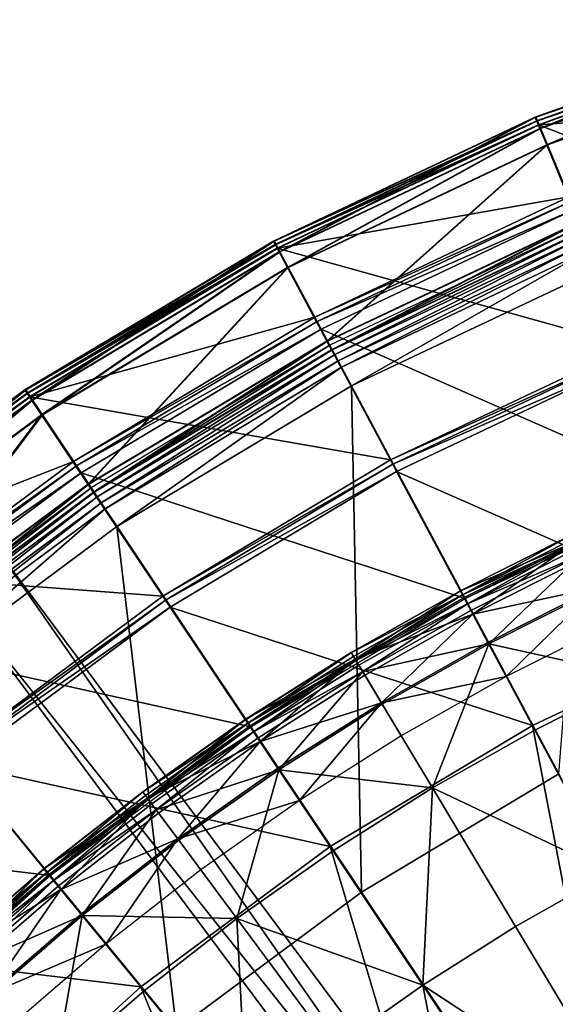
# Model space of a CAD drawing. Extents: x -3.87 to 3.87, y -3.87 to 3.87.
# Tile 76 of 115: x -2.16 to -1.46, y 2.41 to 3.71. Entities that reach past the tile are written whole.
import ezdxf

# ---------------------------------------------------------------- set-up
doc = ezdxf.new("R2010")
doc.units = 0
doc.layers.get('0').update_dxf_attribs({"linetype": 'CONTINUOUS'})

msp = doc.modelspace()

# ---------------------------------------------------------------- linework, layer by layer
for p in [(-1.48319, 3.5785, 9.182608), (-1.48319, 3.5785, 4.659176), (-1.483187, 3.5785, 9.182608), (-1.483187, 3.5785, 4.659176), (-1.482262, 3.578499, 4.531927), (-1.482262, 3.578499, 0.008497), (-1.482261, 3.578499, 4.531928), (-1.482261, 3.578499, 0.008498), (-1.481132, 3.573531, 9.189611), (-1.480204, 3.57353, 4.538932), (-1.479053, 3.568512, 9.191612), (-1.478125, 3.568511, 4.540933), (-1.476989, 3.563529, 4.646981), (-1.476061, 3.563529, -0.003697), (-1.468105, 3.542083, 4.641755), (-1.467178, 3.542082, -0.008925), (-1.826786, 3.415942, 9.182608), (-1.826786, 3.415942, 4.659176), (-1.826783, 3.415942, 9.182608), (-1.826783, 3.415942, 4.659176), (-1.825858, 3.415941, 4.531927), (-1.825858, 3.415941, 0.008497), (-1.825856, 3.415941, 4.531928), (-1.825856, 3.415941, 0.008498), (-1.82425, 3.411198, 9.189611), (-1.823322, 3.411197, 4.538932), (-1.82169, 3.406408, 9.191612), (-1.820762, 3.406407, 4.540933), (-1.819147, 3.401652, 4.646981), (-1.818219, 3.40165, -0.003697), (-1.808204, 3.381179, 4.641755), (-1.807276, 3.381177, -0.008925), (-1.772539, 3.31619, 4.540933), (-1.769367, 3.310254, 4.538932), (-1.764017, 3.300245, 4.219625), (-1.764017, 3.300245, 4.531927), (-1.764016, 3.300245, 4.219625), (-1.764016, 3.300245, 4.531927), (-1.756535, 3.284512, 4.641755), (-1.755607, 3.28451, -0.008925), (-1.752832, 3.279322, 4.537785), (-1.750507, 3.273235, 4.652464), (-1.750506, 3.273235, 4.652464), (-1.750505, 3.273233, 8.880758), (-1.749601, 3.273277, 4.562068), (-1.749579, 3.273234, 0.001785), (-1.749579, 3.273234, 0.008925), (-1.746138, 3.266799, 4.579808), (-1.741866, 3.258807, 4.590927), (-1.737367, 3.250388, 4.597562), (-2.152839, 3.220565, 9.182608), (-2.152839, 3.220565, 4.659176), (-2.152836, 3.220565, 4.659176), (-2.152836, 3.220564, 9.182608), (-2.151912, 3.220564, 4.531927), (-2.151912, 3.220564, 0.008497), (-2.15191, 3.220564, 4.531928), (-2.15191, 3.220564, 0.008498), (-1.724186, 3.225729, 4.599773), (-1.724184, 3.225729, 4.599773), (-2.149851, 3.216093, 9.189611), (-2.148923, 3.216091, 4.538932), (-2.146833, 3.211576, 9.191612), (-2.145906, 3.211575, 4.540933), (-2.143837, 3.207092, 4.646981), (-2.142909, 3.20709, -0.003697), (-2.13094, 3.18779, 4.641755), (-2.130012, 3.187789, -0.008925), (-1.673135, 3.128482, 9.191612), (-2.089072, 3.126518, 4.540933), (-2.085333, 3.120923, 4.538932), (-1.670142, 3.122883, 9.18961), (-2.079028, 3.111486, 4.219625), (-2.079028, 3.111486, 4.531927), (-2.079027, 3.111486, 4.219625), (-2.079027, 3.111486, 4.531927), (-1.665095, 3.113441, 9.182608), (-1.665094, 3.11344, 9.182608), (-1.665094, 3.113439, 8.880756), (-1.665093, 3.113439, 8.880756), (-2.070044, 3.096652, 4.641755), (-2.069116, 3.096651, -0.008925), (-2.065845, 3.091759, 4.537785), (-2.062939, 3.08602, 4.652464), (-2.062938, 3.08602, 4.652464), (-2.062937, 3.086019, 8.880758), (-2.062038, 3.08606, 4.562068), (-2.062012, 3.086019, 0.001785), (-2.062012, 3.086019, 0.008925), (-2.057956, 3.079952, 4.579808), (-2.052922, 3.072417, 4.590927), (-2.047618, 3.06448, 4.597562), (-2.032084, 3.041231, 4.599773), (-2.032082, 3.041231, 4.599772), (-1.971751, 2.949547, 9.191612), (-1.581399, 2.956855, 9.064547), (-1.581292, 2.956656, 9.121477), (-1.578597, 2.951613, 9.179029), (-1.576527, 2.947741, 9.040556), (-1.968223, 2.944268, 9.18961), (-1.962275, 2.935366, 9.182608), (-1.962274, 2.935365, 9.182608), (-1.962274, 2.935365, 8.880756), (-1.962273, 2.935365, 8.880756), (-1.575702, 2.946198, 9.204887), (-1.57505, 2.946712, 4.219625), (-1.572173, 2.939596, 9.212923), (-1.567574, 2.93099, 9.217014), (-1.565004, 2.926183, 9.033573), (-1.545159, 2.889055, 9.027666), (-1.544025, 2.886934, 9.229347), (-1.724586, 2.87575, 9.064547), (-1.724469, 2.875556, 9.121477), (-1.721529, 2.870651, 9.179029), (-1.719272, 2.866885, 9.040556), (-1.718373, 2.865385, 9.204887), (-1.714524, 2.858963, 9.212923), (-1.709508, 2.850594, 9.217014), (-1.706706, 2.845918, 9.033573), (-1.521152, 2.844142, 9.022295), (-1.685062, 2.809809, 9.027666), (-1.683826, 2.807746, 9.229347), (-1.863622, 2.787721, 9.064547), (-1.863496, 2.787532, 9.121477), (-1.860319, 2.782778, 9.179029), (-1.486823, 2.779917, 8.880756), (-1.486823, 2.779917, 8.374943), (-1.486822, 2.779917, 8.815489), (-1.486822, 2.779917, 8.374943), (-1.85788, 2.779127, 9.040556), (-1.856908, 2.777673, 9.204887), (-1.856315, 2.778173, 4.219625), (-1.852749, 2.771448, 9.212923), (-1.48365, 2.773981, 9.262104), (-1.847328, 2.763335, 9.217014), (-1.844299, 2.758802, 9.033573), (-1.658881, 2.766128, 9.022295), (-1.82091, 2.723798, 9.027666), (-1.819574, 2.721798, 9.229347), (-1.998157, 2.692955, 9.064547), (-1.998022, 2.692773, 9.121477), (-1.617981, 2.697891, 9.262104), (-1.994616, 2.68818, 9.179029), (-1.992, 2.684654, 9.040556), (-1.990958, 2.683249, 9.204887), (-1.986499, 2.677236, 9.212923), (-1.792617, 2.681454, 9.022295), (-1.980686, 2.669398, 9.217014), (-1.977439, 2.66502, 9.033573), (-1.952361, 2.631206, 9.027666), (-1.950928, 2.629274, 9.229347), (-1.752167, 2.620918, 8.880756), (-1.752167, 2.620918, 8.374943), (-1.752166, 2.620918, 8.815489), (-1.752166, 2.620918, 8.374943), (-1.748418, 2.615306, 9.262104), (-2.127884, 2.591706, 9.064547), (-2.127741, 2.591531, 9.121477), (-2.124113, 2.587111, 9.179029), (-1.922024, 2.590302, 9.022295), (-2.121328, 2.583716, 9.040556), (-2.120218, 2.582365, 9.204887), (-2.11966, 2.582814, 4.219625), (-2.115469, 2.576577, 9.212923), (-2.109278, 2.569035, 9.217014), (-2.10582, 2.564821, 9.033573), (-1.71123, 2.561041, 4.599773), (-2.079113, 2.532278, 9.027666), (-2.077588, 2.530418, 9.229347), (-1.874633, 2.526402, 9.262104), (-1.50892, 2.515934, 9.281931), (-2.046806, 2.492911, 9.022295), (-2.000606, 2.436617, 8.880756), (-2.000606, 2.436617, 8.374943), (-2.000605, 2.436617, 8.815489), (-2.000605, 2.436617, 8.374943), (-1.996337, 2.431415, 9.262104), (-1.63056, 2.438919, 9.281931)]:
    msp.add_point(p)
for points in [[(-1.123724, 3.701366, 9.189611), (-1.125285, 3.706513, 9.182608), (-1.48319, 3.5785, 9.182608)], [(-1.125285, 3.706513, 4.659176), (-1.476989, 3.563529, 4.646981), (-1.48319, 3.5785, 4.659176)], [(-1.123724, 3.701366, 9.189611), (-1.48319, 3.5785, 9.182608), (-1.481132, 3.573531, 9.189611)], [(-1.125282, 3.706513, 9.182608), (-1.125282, 3.706513, 4.659176), (-1.483187, 3.5785, 4.659176)], [(-1.125282, 3.706513, 9.182608), (-1.483187, 3.5785, 4.659176), (-1.483187, 3.5785, 9.182608)], [(-1.122796, 3.701365, 4.538932), (-1.124357, 3.706512, 4.531927), (-1.482262, 3.578499, 4.531927)], [(-1.124357, 3.706512, 0.008497), (-1.476061, 3.563529, -0.003697), (-1.482262, 3.578499, 0.008497)], [(-1.122796, 3.701365, 4.538932), (-1.482262, 3.578499, 4.531927), (-1.480204, 3.57353, 4.538932)], [(-1.124356, 3.706512, 4.531928), (-1.124356, 3.706512, 0.008498), (-1.482261, 3.578499, 0.008498)], [(-1.124356, 3.706512, 4.531928), (-1.482261, 3.578499, 0.008498), (-1.482261, 3.578499, 4.531928)], [(-1.122147, 3.696168, 9.191612), (-1.123724, 3.701366, 9.189611), (-1.481132, 3.573531, 9.189611)], [(-1.121219, 3.696167, 4.540933), (-1.122796, 3.701365, 4.538932), (-1.480204, 3.57353, 4.538932)], [(-1.125285, 3.706513, 4.659176), (-1.120582, 3.691007, 4.646981), (-1.476989, 3.563529, 4.646981)], [(-1.124357, 3.706512, 0.008497), (-1.119654, 3.691006, -0.003697), (-1.476061, 3.563529, -0.003697)], [(-1.122147, 3.696168, 9.191612), (-1.481132, 3.573531, 9.189611), (-1.479053, 3.568512, 9.191612)], [(-1.121219, 3.696167, 4.540933), (-1.480204, 3.57353, 4.538932), (-1.478125, 3.568511, 4.540933)], [(-1.030668, 3.3946, 9.191612), (-1.122147, 3.696168, 9.191612), (-1.479053, 3.568512, 9.191612)], [(-1.091524, 3.598275, 4.540933), (-1.121219, 3.696167, 4.540933), (-1.478125, 3.568511, 4.540933)], [(-1.120582, 3.691007, 4.646981), (-1.468105, 3.542083, 4.641755), (-1.476989, 3.563529, 4.646981)], [(-1.119654, 3.691006, -0.003697), (-1.467178, 3.542082, -0.008925), (-1.476061, 3.563529, -0.003697)], [(-1.120582, 3.691007, 4.646981), (-1.113843, 3.668793, 4.641755), (-1.468105, 3.542083, 4.641755)], [(-1.119654, 3.691006, -0.003697), (-1.112915, 3.668792, -0.008925), (-1.467178, 3.542082, -0.008925)], [(-1.113843, 3.668793, 4.641755), (-1.426159, 3.440815, 4.641755), (-1.468105, 3.542083, 4.641755)], [(-1.112915, 3.668792, -0.008925), (-1.425231, 3.440814, -0.008925), (-1.467178, 3.542082, -0.008925)], [(-1.091524, 3.598275, 4.540933), (-1.478125, 3.568511, 4.540933), (-1.438978, 3.474001, 4.540933)], [(-1.481132, 3.573531, 9.189611), (-1.48319, 3.5785, 9.182608), (-1.826786, 3.415942, 9.182608)], [(-1.48319, 3.5785, 4.659176), (-1.819147, 3.401652, 4.646981), (-1.826786, 3.415942, 4.659176)], [(-1.481132, 3.573531, 9.189611), (-1.826786, 3.415942, 9.182608), (-1.82425, 3.411198, 9.189611)], [(-1.483187, 3.5785, 9.182608), (-1.483187, 3.5785, 4.659176), (-1.826783, 3.415942, 4.659176)], [(-1.483187, 3.5785, 9.182608), (-1.826783, 3.415942, 4.659176), (-1.826783, 3.415942, 9.182608)], [(-1.480204, 3.57353, 4.538932), (-1.482262, 3.578499, 4.531927), (-1.825858, 3.415941, 4.531927)], [(-1.482262, 3.578499, 0.008497), (-1.818219, 3.40165, -0.003697), (-1.825858, 3.415941, 0.008497)], [(-1.480204, 3.57353, 4.538932), (-1.825858, 3.415941, 4.531927), (-1.823322, 3.411197, 4.538932)], [(-1.482261, 3.578499, 4.531928), (-1.482261, 3.578499, 0.008498), (-1.825856, 3.415941, 0.008498)], [(-1.482261, 3.578499, 4.531928), (-1.825856, 3.415941, 0.008498), (-1.825856, 3.415941, 4.531928)], [(-1.479053, 3.568512, 9.191612), (-1.481132, 3.573531, 9.189611), (-1.82425, 3.411198, 9.189611)], [(-1.479053, 3.568512, 9.191612), (-1.82425, 3.411198, 9.189611), (-1.82169, 3.406408, 9.191612)], [(-1.478125, 3.568511, 4.540933), (-1.480204, 3.57353, 4.538932), (-1.823322, 3.411197, 4.538932)], [(-1.478125, 3.568511, 4.540933), (-1.823322, 3.411197, 4.538932), (-1.820762, 3.406407, 4.540933)], [(-1.358454, 3.27736, 9.191612), (-1.479053, 3.568512, 9.191612), (-1.82169, 3.406408, 9.191612)], [(-1.438978, 3.474001, 4.540933), (-1.478125, 3.568511, 4.540933), (-1.820762, 3.406407, 4.540933)], [(-1.48319, 3.5785, 4.659176), (-1.476989, 3.563529, 4.646981), (-1.819147, 3.401652, 4.646981)], [(-1.482262, 3.578499, 0.008497), (-1.476061, 3.563529, -0.003697), (-1.818219, 3.40165, -0.003697)], [(-1.030668, 3.3946, 9.191612), (-1.479053, 3.568512, 9.191612), (-1.358454, 3.27736, 9.191612)], [(-1.476989, 3.563529, 4.646981), (-1.808204, 3.381179, 4.641755), (-1.819147, 3.401652, 4.646981)], [(-1.476061, 3.563529, -0.003697), (-1.807276, 3.381177, -0.008925), (-1.818219, 3.40165, -0.003697)], [(-1.476989, 3.563529, 4.646981), (-1.468105, 3.542083, 4.641755), (-1.808204, 3.381179, 4.641755)], [(-1.476061, 3.563529, -0.003697), (-1.467178, 3.542082, -0.008925), (-1.807276, 3.381177, -0.008925)], [(-1.468105, 3.542083, 4.641755), (-1.756535, 3.284512, 4.641755), (-1.808204, 3.381179, 4.641755)], [(-1.467178, 3.542082, -0.008925), (-1.755607, 3.28451, -0.008925), (-1.807276, 3.381177, -0.008925)], [(-1.468105, 3.542083, 4.641755), (-1.426159, 3.440815, 4.641755), (-1.756535, 3.284512, 4.641755)], [(-1.467178, 3.542082, -0.008925), (-1.425231, 3.440814, -0.008925), (-1.755607, 3.28451, -0.008925)], [(-1.438978, 3.474001, 4.540933), (-1.820762, 3.406407, 4.540933), (-1.772539, 3.31619, 4.540933)], [(-1.436402, 3.467784, 4.538932), (-1.438978, 3.474001, 4.540933), (-1.772539, 3.31619, 4.540933)], [(-1.436402, 3.467784, 4.538932), (-1.772539, 3.31619, 4.540933), (-1.769367, 3.310254, 4.538932)], [(-1.432059, 3.457298, 4.531927), (-1.436402, 3.467784, 4.538932), (-1.769367, 3.310254, 4.538932)], [(-1.432059, 3.457298, 4.531927), (-1.769367, 3.310254, 4.538932), (-1.764017, 3.300245, 4.531927)], [(-1.278652, 3.08694, 4.219625), (-1.432059, 3.457298, 4.219625), (-1.764017, 3.300245, 4.219625)], [(-1.432058, 3.457298, 4.219625), (-1.432058, 3.457298, 4.531927), (-1.764016, 3.300245, 4.531927)], [(-1.432058, 3.457298, 4.219625), (-1.764016, 3.300245, 4.531927), (-1.764016, 3.300245, 4.219625)], [(-1.426159, 3.440815, 4.641755), (-1.750507, 3.273235, 4.652464), (-1.756535, 3.284512, 4.641755)], [(-1.425231, 3.440814, -0.008925), (-1.749579, 3.273234, 0.001785), (-1.755607, 3.28451, -0.008925)], [(-1.426159, 3.440815, 4.641755), (-1.421266, 3.429002, 4.652464), (-1.750507, 3.273235, 4.652464)], [(-1.425231, 3.440814, -0.008925), (-1.420338, 3.429001, 0.001785), (-1.749579, 3.273234, 0.001785)], [(-1.422978, 3.435379, 4.537785), (-1.752832, 3.279322, 4.537785), (-1.749601, 3.273277, 4.562068)], [(-1.421265, 3.429002, 4.652464), (-1.750505, 3.273233, 8.880758), (-1.750506, 3.273235, 4.652464)], [(-1.421265, 3.429002, 4.652464), (-1.421264, 3.429, 8.880758), (-1.750505, 3.273233, 8.880758)], [(-1.422978, 3.435379, 4.537785), (-1.749601, 3.273277, 4.562068), (-1.420356, 3.429046, 4.562068)], [(-1.420356, 3.429046, 4.562068), (-1.749601, 3.273277, 4.562068), (-1.746138, 3.266799, 4.579808)], [(-1.420338, 3.429001, 0.001785), (-1.420338, 3.429001, 0.008925), (-1.749579, 3.273234, 0.008925)], [(-1.420338, 3.429001, 0.001785), (-1.749579, 3.273234, 0.008925), (-1.749579, 3.273234, 0.001785)], [(-1.420356, 3.429046, 4.562068), (-1.746138, 3.266799, 4.579808), (-1.417544, 3.422259, 4.579808)], [(-1.82425, 3.411198, 9.189611), (-1.826786, 3.415942, 9.182608), (-2.152839, 3.220565, 9.182608)], [(-1.826786, 3.415942, 4.659176), (-2.143837, 3.207092, 4.646981), (-2.152839, 3.220565, 4.659176)], [(-1.826783, 3.415942, 9.182608), (-1.826783, 3.415942, 4.659176), (-2.152836, 3.220565, 4.659176)], [(-1.826783, 3.415942, 9.182608), (-2.152836, 3.220565, 4.659176), (-2.152836, 3.220564, 9.182608)], [(-1.823322, 3.411197, 4.538932), (-1.825858, 3.415941, 4.531927), (-2.151912, 3.220564, 4.531927)], [(-1.825858, 3.415941, 0.008497), (-2.142909, 3.20709, -0.003697), (-2.151912, 3.220564, 0.008497)], [(-1.825856, 3.415941, 4.531928), (-1.825856, 3.415941, 0.008498), (-2.15191, 3.220564, 0.008498)], [(-1.825856, 3.415941, 4.531928), (-2.15191, 3.220564, 0.008498), (-2.15191, 3.220564, 4.531928)], [(-1.826786, 3.415942, 4.659176), (-1.819147, 3.401652, 4.646981), (-2.143837, 3.207092, 4.646981)], [(-1.825858, 3.415941, 0.008497), (-1.818219, 3.40165, -0.003697), (-2.142909, 3.20709, -0.003697)], [(-1.417544, 3.422259, 4.579808), (-1.746138, 3.266799, 4.579808), (-1.741866, 3.258807, 4.590927)], [(-1.417544, 3.422259, 4.579808), (-1.741866, 3.258807, 4.590927), (-1.414077, 3.413888, 4.590927)], [(-1.414077, 3.413888, 4.590927), (-1.741866, 3.258807, 4.590927), (-1.737367, 3.250388, 4.597562)], [(-1.414077, 3.413888, 4.590927), (-1.737367, 3.250388, 4.597562), (-1.410423, 3.405068, 4.597562)], [(-1.82425, 3.411198, 9.189611), (-2.152839, 3.220565, 9.182608), (-2.149851, 3.216093, 9.189611)], [(-1.823322, 3.411197, 4.538932), (-2.151912, 3.220564, 4.531927), (-2.148923, 3.216091, 4.538932)], [(-1.82169, 3.406408, 9.191612), (-1.82425, 3.411198, 9.189611), (-2.149851, 3.216093, 9.189611)], [(-1.82169, 3.406408, 9.191612), (-2.149851, 3.216093, 9.189611), (-2.146833, 3.211576, 9.191612)], [(-1.820762, 3.406407, 4.540933), (-1.823322, 3.411197, 4.538932), (-2.148923, 3.216091, 4.538932)], [(-1.820762, 3.406407, 4.540933), (-2.148923, 3.216091, 4.538932), (-2.145906, 3.211575, 4.540933)], [(-1.673135, 3.128482, 9.191612), (-1.82169, 3.406408, 9.191612), (-2.146833, 3.211576, 9.191612)], [(-1.772539, 3.31619, 4.540933), (-1.820762, 3.406407, 4.540933), (-2.145906, 3.211575, 4.540933)], [(-1.819147, 3.401652, 4.646981), (-2.13094, 3.18779, 4.641755), (-2.143837, 3.207092, 4.646981)], [(-1.818219, 3.40165, -0.003697), (-2.130012, 3.187789, -0.008925), (-2.142909, 3.20709, -0.003697)], [(-1.819147, 3.401652, 4.646981), (-1.808204, 3.381179, 4.641755), (-2.13094, 3.18779, 4.641755)], [(-1.818219, 3.40165, -0.003697), (-1.807276, 3.381177, -0.008925), (-2.130012, 3.187789, -0.008925)], [(-1.358454, 3.27736, 9.191612), (-1.82169, 3.406408, 9.191612), (-1.673135, 3.128482, 9.191612)], [(-1.410423, 3.405068, 4.597562), (-1.737367, 3.250388, 4.597562), (-1.724186, 3.225729, 4.599773)], [(-1.410423, 3.405068, 4.597562), (-1.724186, 3.225729, 4.599773), (-1.399723, 3.379235, 4.599773)], [(-1.808204, 3.381179, 4.641755), (-2.070044, 3.096652, 4.641755), (-2.13094, 3.18779, 4.641755)], [(-1.807276, 3.381177, -0.008925), (-2.069116, 3.096651, -0.008925), (-2.130012, 3.187789, -0.008925)], [(-1.808204, 3.381179, 4.641755), (-1.756535, 3.284512, 4.641755), (-2.070044, 3.096652, 4.641755)], [(-1.807276, 3.381177, -0.008925), (-1.755607, 3.28451, -0.008925), (-2.069116, 3.096651, -0.008925)], [(-1.399721, 3.379235, 4.599773), (-1.724184, 3.225729, 4.599773), (-1.451946, 2.716408, 4.599773)], [(-1.772539, 3.31619, 4.540933), (-2.145906, 3.211575, 4.540933), (-2.089072, 3.126518, 4.540933)], [(-1.769367, 3.310254, 4.538932), (-1.772539, 3.31619, 4.540933), (-2.089072, 3.126518, 4.540933)], [(-1.769367, 3.310254, 4.538932), (-2.089072, 3.126518, 4.540933), (-2.085333, 3.120923, 4.538932)], [(-1.764017, 3.300245, 4.531927), (-1.769367, 3.310254, 4.538932), (-2.085333, 3.120923, 4.538932)], [(-1.764017, 3.300245, 4.531927), (-2.085333, 3.120923, 4.538932), (-2.079028, 3.111486, 4.531927)], [(-1.57505, 2.946712, 4.219625), (-1.764017, 3.300245, 4.219625), (-2.079028, 3.111486, 4.219625)], [(-1.764016, 3.300245, 4.219625), (-1.764016, 3.300245, 4.531927), (-2.079027, 3.111486, 4.531927)], [(-1.764016, 3.300245, 4.219625), (-2.079027, 3.111486, 4.531927), (-2.079027, 3.111486, 4.219625)], [(-1.278652, 3.08694, 4.219625), (-1.764017, 3.300245, 4.219625), (-1.57505, 2.946712, 4.219625)], [(-1.756535, 3.284512, 4.641755), (-2.062939, 3.08602, 4.652464), (-2.070044, 3.096652, 4.641755)], [(-1.755607, 3.28451, -0.008925), (-2.062012, 3.086019, 0.001785), (-2.069116, 3.096651, -0.008925)], [(-1.756535, 3.284512, 4.641755), (-1.750507, 3.273235, 4.652464), (-2.062939, 3.08602, 4.652464)], [(-1.755607, 3.28451, -0.008925), (-1.749579, 3.273234, 0.001785), (-2.062012, 3.086019, 0.001785)], [(-1.752832, 3.279322, 4.537785), (-2.065845, 3.091759, 4.537785), (-2.062038, 3.08606, 4.562068)], [(-1.750506, 3.273235, 4.652464), (-2.062937, 3.086019, 8.880758), (-2.062938, 3.08602, 4.652464)], [(-1.750506, 3.273235, 4.652464), (-1.750505, 3.273233, 8.880758), (-2.062937, 3.086019, 8.880758)], [(-1.752832, 3.279322, 4.537785), (-2.062038, 3.08606, 4.562068), (-1.749601, 3.273277, 4.562068)], [(-1.749601, 3.273277, 4.562068), (-2.062038, 3.08606, 4.562068), (-2.057956, 3.079952, 4.579808)], [(-1.749579, 3.273234, 0.001785), (-1.749579, 3.273234, 0.008925), (-2.062012, 3.086019, 0.008925)], [(-1.749579, 3.273234, 0.001785), (-2.062012, 3.086019, 0.008925), (-2.062012, 3.086019, 0.001785)], [(-1.749601, 3.273277, 4.562068), (-2.057956, 3.079952, 4.579808), (-1.746138, 3.266799, 4.579808)], [(-1.356025, 3.271495, 9.18961), (-1.358454, 3.27736, 9.191612), (-1.673135, 3.128482, 9.191612)], [(-1.356025, 3.271495, 9.18961), (-1.673135, 3.128482, 9.191612), (-1.670142, 3.122883, 9.18961)], [(-1.351927, 3.261603, 9.182608), (-1.356025, 3.271495, 9.18961), (-1.670142, 3.122883, 9.18961)], [(-1.746138, 3.266799, 4.579808), (-2.057956, 3.079952, 4.579808), (-2.052922, 3.072417, 4.590927)], [(-1.746138, 3.266799, 4.579808), (-2.052922, 3.072417, 4.590927), (-1.741866, 3.258807, 4.590927)], [(-1.741866, 3.258807, 4.590927), (-2.052922, 3.072417, 4.590927), (-2.047618, 3.06448, 4.597562)], [(-1.741866, 3.258807, 4.590927), (-2.047618, 3.06448, 4.597562), (-1.737367, 3.250388, 4.597562)], [(-1.351927, 3.261603, 9.182608), (-1.670142, 3.122883, 9.18961), (-1.665095, 3.113441, 9.182608)], [(-1.351925, 3.261601, 8.880756), (-1.351926, 3.261603, 9.182608), (-1.665094, 3.11344, 9.182608)], [(-1.351925, 3.261601, 8.880756), (-1.665094, 3.11344, 9.182608), (-1.665093, 3.113439, 8.880756)], [(-1.207203, 2.912208, 8.880756), (-1.351927, 3.261601, 8.880756), (-1.665094, 3.113439, 8.880756)], [(-1.737367, 3.250388, 4.597562), (-2.047618, 3.06448, 4.597562), (-2.032084, 3.041231, 4.599773)], [(-1.737367, 3.250388, 4.597562), (-2.032084, 3.041231, 4.599773), (-1.724186, 3.225729, 4.599773)], [(-2.149851, 3.216093, 9.189611), (-2.152839, 3.220565, 9.182608), (-2.458119, 2.994098, 9.182608)], [(-2.152839, 3.220565, 4.659176), (-2.447839, 2.981572, 4.646981), (-2.458119, 2.994098, 4.659176)], [(-2.152836, 3.220564, 9.182608), (-2.152836, 3.220565, 4.659176), (-2.458116, 2.994098, 4.659176)], [(-2.152836, 3.220564, 9.182608), (-2.458116, 2.994098, 4.659176), (-2.458116, 2.994098, 9.182608)], [(-2.148923, 3.216091, 4.538932), (-2.151912, 3.220564, 4.531927), (-2.457191, 2.994097, 4.531927)], [(-2.151912, 3.220564, 0.008497), (-2.446912, 2.981571, -0.003697), (-2.457191, 2.994097, 0.008497)], [(-2.15191, 3.220564, 4.531928), (-2.15191, 3.220564, 0.008498), (-2.45719, 2.994097, 0.008498)], [(-2.15191, 3.220564, 4.531928), (-2.45719, 2.994097, 0.008498), (-2.45719, 2.994097, 4.531928)], [(-2.152839, 3.220565, 4.659176), (-2.143837, 3.207092, 4.646981), (-2.447839, 2.981572, 4.646981)], [(-2.151912, 3.220564, 0.008497), (-2.142909, 3.20709, -0.003697), (-2.446912, 2.981571, -0.003697)], [(-1.724184, 3.225729, 4.599773), (-2.032082, 3.041231, 4.599772), (-1.71123, 2.561041, 4.599773)], [(-1.724184, 3.225729, 4.599773), (-1.71123, 2.561041, 4.599773), (-1.451946, 2.716408, 4.599773)], [(-2.149851, 3.216093, 9.189611), (-2.458119, 2.994098, 9.182608), (-2.454706, 2.98994, 9.189611)], [(-2.148923, 3.216091, 4.538932), (-2.457191, 2.994097, 4.531927), (-2.453779, 2.989939, 4.538932)], [(-2.146833, 3.211576, 9.191612), (-2.149851, 3.216093, 9.189611), (-2.454706, 2.98994, 9.189611)], [(-2.146833, 3.211576, 9.191612), (-2.454706, 2.98994, 9.189611), (-2.451261, 2.985741, 9.191612)], [(-2.145906, 3.211575, 4.540933), (-2.148923, 3.216091, 4.538932), (-2.453779, 2.989939, 4.538932)], [(-2.145906, 3.211575, 4.540933), (-2.453779, 2.989939, 4.538932), (-2.450333, 2.98574, 4.540933)], [(-1.971751, 2.949547, 9.191612), (-2.146833, 3.211576, 9.191612), (-2.451261, 2.985741, 9.191612)], [(-2.089072, 3.126518, 4.540933), (-2.145906, 3.211575, 4.540933), (-2.450333, 2.98574, 4.540933)], [(-2.143837, 3.207092, 4.646981), (-2.433113, 2.963628, 4.641755), (-2.447839, 2.981572, 4.646981)], [(-2.142909, 3.20709, -0.003697), (-2.432185, 2.963627, -0.008925), (-2.446912, 2.981571, -0.003697)], [(-2.143837, 3.207092, 4.646981), (-2.13094, 3.18779, 4.641755), (-2.433113, 2.963628, 4.641755)], [(-2.142909, 3.20709, -0.003697), (-2.130012, 3.187789, -0.008925), (-2.432185, 2.963627, -0.008925)], [(-1.673135, 3.128482, 9.191612), (-2.146833, 3.211576, 9.191612), (-1.971751, 2.949547, 9.191612)], [(-2.13094, 3.18779, 4.641755), (-2.363577, 2.878899, 4.641755), (-2.433113, 2.963628, 4.641755)], [(-2.130012, 3.187789, -0.008925), (-2.362649, 2.878898, -0.008925), (-2.432185, 2.963627, -0.008925)], [(-2.13094, 3.18779, 4.641755), (-2.070044, 3.096652, 4.641755), (-2.363577, 2.878899, 4.641755)], [(-2.130012, 3.187789, -0.008925), (-2.069116, 3.096651, -0.008925), (-2.362649, 2.878898, -0.008925)], [(-1.670142, 3.122883, 9.18961), (-1.673135, 3.128482, 9.191612), (-1.971751, 2.949547, 9.191612)], [(-2.089072, 3.126518, 4.540933), (-2.450333, 2.98574, 4.540933), (-2.385437, 2.906665, 4.540933)], [(-2.085333, 3.120923, 4.538932), (-2.089072, 3.126518, 4.540933), (-2.385437, 2.906665, 4.540933)], [(-2.085333, 3.120923, 4.538932), (-2.385437, 2.906665, 4.540933), (-2.381168, 2.901462, 4.538932)], [(-2.079028, 3.111486, 4.531927), (-2.085333, 3.120923, 4.538932), (-2.381168, 2.901462, 4.538932)], [(-1.670142, 3.122883, 9.18961), (-1.971751, 2.949547, 9.191612), (-1.968223, 2.944268, 9.18961)], [(-1.665095, 3.113441, 9.182608), (-1.670142, 3.122883, 9.18961), (-1.968223, 2.944268, 9.18961)], [(-2.079028, 3.111486, 4.531927), (-2.381168, 2.901462, 4.538932), (-2.373968, 2.892689, 4.531927)], [(-1.856315, 2.778173, 4.219625), (-2.079028, 3.111486, 4.219625), (-2.373968, 2.892689, 4.219625)], [(-2.079027, 3.111486, 4.219625), (-2.079027, 3.111486, 4.531927), (-2.373967, 2.892689, 4.531927)], [(-2.079027, 3.111486, 4.219625), (-2.373967, 2.892689, 4.531927), (-2.373967, 2.892689, 4.219625)], [(-1.57505, 2.946712, 4.219625), (-2.079028, 3.111486, 4.219625), (-1.856315, 2.778173, 4.219625)], [(-1.665095, 3.113441, 9.182608), (-1.968223, 2.944268, 9.18961), (-1.962275, 2.935366, 9.182608)], [(-1.665093, 3.113439, 8.880756), (-1.665094, 3.11344, 9.182608), (-1.962274, 2.935365, 9.182608)], [(-1.665093, 3.113439, 8.880756), (-1.962274, 2.935365, 9.182608), (-1.962273, 2.935365, 8.880756)], [(-1.486823, 2.779917, 8.880756), (-1.665094, 3.113439, 8.880756), (-1.962274, 2.935365, 8.880756)], [(-1.207203, 2.912208, 8.880756), (-1.665094, 3.113439, 8.880756), (-1.486823, 2.779917, 8.880756)], [(-2.070044, 3.096652, 4.641755), (-2.355466, 2.869015, 4.652464), (-2.363577, 2.878899, 4.641755)], [(-2.069116, 3.096651, -0.008925), (-2.354538, 2.869014, 0.001785), (-2.362649, 2.878898, -0.008925)], [(-2.065845, 3.091759, 4.537785), (-2.358915, 2.874349, 4.537785), (-2.354568, 2.869051, 4.562068)], [(-2.070044, 3.096652, 4.641755), (-2.062939, 3.08602, 4.652464), (-2.355466, 2.869015, 4.652464)], [(-2.065845, 3.091759, 4.537785), (-2.354568, 2.869051, 4.562068), (-2.062038, 3.08606, 4.562068)], [(-2.069116, 3.096651, -0.008925), (-2.062012, 3.086019, 0.001785), (-2.354538, 2.869014, 0.001785)], [(-2.062938, 3.08602, 4.652464), (-2.355463, 2.869013, 8.880758), (-2.355464, 2.869015, 4.652464)], [(-2.062938, 3.08602, 4.652464), (-2.062937, 3.086019, 8.880758), (-2.355463, 2.869013, 8.880758)], [(-2.062038, 3.08606, 4.562068), (-2.354568, 2.869051, 4.562068), (-2.349907, 2.863373, 4.579808)], [(-2.062012, 3.086019, 0.001785), (-2.062012, 3.086019, 0.008925), (-2.354538, 2.869014, 0.008925)], [(-2.062012, 3.086019, 0.001785), (-2.354538, 2.869014, 0.008925), (-2.354538, 2.869014, 0.001785)], [(-2.062038, 3.08606, 4.562068), (-2.349907, 2.863373, 4.579808), (-2.057956, 3.079952, 4.579808)], [(-2.057956, 3.079952, 4.579808), (-2.349907, 2.863373, 4.579808), (-2.344159, 2.856368, 4.590927)], [(-2.057956, 3.079952, 4.579808), (-2.344159, 2.856368, 4.590927), (-2.052922, 3.072417, 4.590927)], [(-2.052922, 3.072417, 4.590927), (-2.344159, 2.856368, 4.590927), (-2.338103, 2.848989, 4.597562)], [(-2.052922, 3.072417, 4.590927), (-2.338103, 2.848989, 4.597562), (-2.047618, 3.06448, 4.597562)], [(-2.047618, 3.06448, 4.597562), (-2.338103, 2.848989, 4.597562), (-2.320364, 2.827374, 4.599773)], [(-2.047618, 3.06448, 4.597562), (-2.320364, 2.827374, 4.599773), (-2.032084, 3.041231, 4.599773)], [(-2.032082, 3.041231, 4.599772), (-2.320362, 2.827374, 4.599772), (-1.953992, 2.380951, 4.599772)], [(-2.032082, 3.041231, 4.599772), (-1.953992, 2.380951, 4.599772), (-1.71123, 2.561041, 4.599773)], [(-1.434315, 3.030647, 9.121477), (-1.434411, 3.030851, 9.064547), (-1.581399, 2.956855, 9.064547)], [(-1.429992, 3.021508, 9.040556), (-1.581399, 2.956855, 9.064547), (-1.434411, 3.030851, 9.064547)], [(-1.434315, 3.030647, 9.121477), (-1.581399, 2.956855, 9.064547), (-1.581292, 2.956656, 9.121477)], [(-1.434315, 3.030647, 9.121477), (-1.581292, 2.956656, 9.121477), (-1.578597, 2.951613, 9.179029)], [(-1.434315, 3.030647, 9.121477), (-1.578597, 2.951613, 9.179029), (-1.43187, 3.025477, 9.179029)], [(-1.429245, 3.019928, 9.204887), (-1.43187, 3.025477, 9.179029), (-1.578597, 2.951613, 9.179029)], [(-1.429992, 3.021508, 9.040556), (-1.576527, 2.947741, 9.040556), (-1.581399, 2.956855, 9.064547)], [(-1.429245, 3.019928, 9.204887), (-1.578597, 2.951613, 9.179029), (-1.575702, 2.946198, 9.204887)], [(-1.429992, 3.021508, 9.040556), (-1.565004, 2.926183, 9.033573), (-1.576527, 2.947741, 9.040556)], [(-1.429245, 3.019928, 9.204887), (-1.575702, 2.946198, 9.204887), (-1.572173, 2.939596, 9.212923)], [(-1.429245, 3.019928, 9.204887), (-1.572173, 2.939596, 9.212923), (-1.426044, 3.013159, 9.212923)], [(-1.421872, 3.004338, 9.217014), (-1.426044, 3.013159, 9.212923), (-1.572173, 2.939596, 9.212923)], [(-1.429992, 3.021508, 9.040556), (-1.419541, 2.999411, 9.033573), (-1.565004, 2.926183, 9.033573)], [(-0.667638, 0.966578, 4.643105), (-2.252888, 2.962044, 4.643105), (-2.188756, 3.00979, 4.643105)], [(-2.188756, 3.00979, 7.239485), (-2.252888, 2.962044, 7.239485), (-0.73177, 0.918832, 7.239485)], [(-2.188756, 3.00979, 7.239485), (-0.667638, 0.966578, 7.239485), (-0.667638, 0.966578, 4.643105)], [(-2.188756, 3.00979, 7.239485), (-0.667638, 0.966578, 4.643105), (-2.188756, 3.00979, 4.643105)], [(-2.188756, 3.00979, 7.239485), (-0.73177, 0.918832, 7.239485), (-0.667638, 0.966578, 7.239485)], [(-1.421872, 3.004338, 9.217014), (-1.572173, 2.939596, 9.212923), (-1.567574, 2.93099, 9.217014)], [(-1.421872, 3.004338, 9.217014), (-1.567574, 2.93099, 9.217014), (-1.544025, 2.886934, 9.229347)], [(-1.401542, 2.961354, 9.027666), (-1.565004, 2.926183, 9.033573), (-1.419541, 2.999411, 9.033573)], [(-1.421872, 3.004338, 9.217014), (-1.544025, 2.886934, 9.229347), (-1.400513, 2.95918, 9.229347)], [(-1.971751, 2.949547, 9.191612), (-2.451261, 2.985741, 9.191612), (-2.251341, 2.742137, 9.191612)], [(-0.73177, 0.918832, 7.239485), (-2.252888, 2.962044, 7.239485), (-2.252888, 2.962044, 4.643105)], [(-0.73177, 0.918832, 7.239485), (-2.252888, 2.962044, 4.643105), (-0.73177, 0.918833, 4.643105)], [(-0.667638, 0.966578, 4.643105), (-0.73177, 0.918833, 4.643105), (-2.252888, 2.962044, 4.643105)], [(-1.401542, 2.961354, 9.027666), (-1.545159, 2.889055, 9.027666), (-1.565004, 2.926183, 9.033573)], [(-1.401542, 2.961354, 9.027666), (-1.521152, 2.844142, 9.022295), (-1.545159, 2.889055, 9.027666)], [(-1.401542, 2.961354, 9.027666), (-1.379768, 2.915317, 9.022295), (-1.521152, 2.844142, 9.022295)], [(-1.968223, 2.944268, 9.18961), (-1.971751, 2.949547, 9.191612), (-2.251341, 2.742137, 9.191612)], [(-1.724469, 2.875556, 9.121477), (-1.581399, 2.956855, 9.064547), (-1.724586, 2.87575, 9.064547)], [(-1.719272, 2.866885, 9.040556), (-1.724586, 2.87575, 9.064547), (-1.581399, 2.956855, 9.064547)], [(-1.724469, 2.875556, 9.121477), (-1.581292, 2.956656, 9.121477), (-1.581399, 2.956855, 9.064547)], [(-1.724469, 2.875556, 9.121477), (-1.578597, 2.951613, 9.179029), (-1.581292, 2.956656, 9.121477)], [(-1.724469, 2.875556, 9.121477), (-1.721529, 2.870651, 9.179029), (-1.578597, 2.951613, 9.179029)], [(-1.718373, 2.865385, 9.204887), (-1.578597, 2.951613, 9.179029), (-1.721529, 2.870651, 9.179029)], [(-1.719272, 2.866885, 9.040556), (-1.581399, 2.956855, 9.064547), (-1.576527, 2.947741, 9.040556)], [(-1.719272, 2.866885, 9.040556), (-1.576527, 2.947741, 9.040556), (-1.565004, 2.926183, 9.033573)], [(-1.718373, 2.865385, 9.204887), (-1.575702, 2.946198, 9.204887), (-1.578597, 2.951613, 9.179029)], [(-1.345754, 2.8434, 9.262104), (-1.400513, 2.95918, 9.229347), (-1.544025, 2.886934, 9.229347)], [(-1.968223, 2.944268, 9.18961), (-2.251341, 2.742137, 9.191612), (-2.247313, 2.73723, 9.18961)], [(-1.962275, 2.935366, 9.182608), (-1.968223, 2.944268, 9.18961), (-2.247313, 2.73723, 9.18961)], [(-1.962275, 2.935366, 9.182608), (-2.247313, 2.73723, 9.18961), (-2.24052, 2.728953, 9.182608)], [(-1.752167, 2.620918, 8.880756), (-1.962274, 2.935365, 8.880756), (-2.24052, 2.728952, 8.880756)], [(-1.962273, 2.935365, 8.880756), (-1.962274, 2.935365, 9.182608), (-2.240519, 2.728953, 9.182608)], [(-1.962273, 2.935365, 8.880756), (-2.240519, 2.728953, 9.182608), (-2.240518, 2.728952, 8.880756)], [(-1.486823, 2.779917, 8.880756), (-1.962274, 2.935365, 8.880756), (-1.752167, 2.620918, 8.880756)], [(-1.718373, 2.865385, 9.204887), (-1.572173, 2.939596, 9.212923), (-1.575702, 2.946198, 9.204887)], [(-1.718373, 2.865385, 9.204887), (-1.714524, 2.858963, 9.212923), (-1.572173, 2.939596, 9.212923)], [(-1.709508, 2.850594, 9.217014), (-1.572173, 2.939596, 9.212923), (-1.714524, 2.858963, 9.212923)], [(-1.709508, 2.850594, 9.217014), (-1.567574, 2.93099, 9.217014), (-1.572173, 2.939596, 9.212923)], [(-1.719272, 2.866885, 9.040556), (-1.565004, 2.926183, 9.033573), (-1.706706, 2.845918, 9.033573)], [(-1.709508, 2.850594, 9.217014), (-1.544025, 2.886934, 9.229347), (-1.567574, 2.93099, 9.217014)], [(-1.685062, 2.809809, 9.027666), (-1.706706, 2.845918, 9.033573), (-1.565004, 2.926183, 9.033573)], [(-1.685062, 2.809809, 9.027666), (-1.565004, 2.926183, 9.033573), (-1.545159, 2.889055, 9.027666)], [(-1.207203, 2.912208, 8.374943), (-1.486823, 2.779917, 8.374943), (-1.133348, 2.118611, 8.374943)], [(-1.207201, 2.912208, 8.815489), (-1.486822, 2.779917, 8.815489), (-1.486822, 2.779917, 8.374943)], [(-1.207201, 2.912208, 8.815489), (-1.486822, 2.779917, 8.374943), (-1.207201, 2.912208, 8.374943)], [(-2.11966, 2.582814, 4.219625), (-2.373968, 2.892689, 4.219625), (-2.646101, 2.646101, 4.219625)], [(-1.856315, 2.778173, 4.219625), (-2.373968, 2.892689, 4.219625), (-2.11966, 2.582814, 4.219625)], [(-1.709508, 2.850594, 9.217014), (-1.683826, 2.807746, 9.229347), (-1.544025, 2.886934, 9.229347)], [(-1.685062, 2.809809, 9.027666), (-1.545159, 2.889055, 9.027666), (-1.521152, 2.844142, 9.022295)], [(-1.617981, 2.697891, 9.262104), (-1.544025, 2.886934, 9.229347), (-1.683826, 2.807746, 9.229347)], [(-1.617981, 2.697891, 9.262104), (-1.48365, 2.773981, 9.262104), (-1.544025, 2.886934, 9.229347)], [(-1.345754, 2.8434, 9.262104), (-1.544025, 2.886934, 9.229347), (-1.48365, 2.773981, 9.262104)], [(-1.724469, 2.875556, 9.121477), (-1.724586, 2.87575, 9.064547), (-1.863622, 2.787721, 9.064547)], [(-1.719272, 2.866885, 9.040556), (-1.863622, 2.787721, 9.064547), (-1.724586, 2.87575, 9.064547)], [(-1.724469, 2.875556, 9.121477), (-1.863622, 2.787721, 9.064547), (-1.863496, 2.787532, 9.121477)], [(-1.724469, 2.875556, 9.121477), (-1.863496, 2.787532, 9.121477), (-1.860319, 2.782778, 9.179029)], [(-1.724469, 2.875556, 9.121477), (-1.860319, 2.782778, 9.179029), (-1.721529, 2.870651, 9.179029)], [(-1.718373, 2.865385, 9.204887), (-1.721529, 2.870651, 9.179029), (-1.860319, 2.782778, 9.179029)], [(-1.719272, 2.866885, 9.040556), (-1.85788, 2.779127, 9.040556), (-1.863622, 2.787721, 9.064547)], [(-1.718373, 2.865385, 9.204887), (-1.860319, 2.782778, 9.179029), (-1.856908, 2.777673, 9.204887)], [(-1.719272, 2.866885, 9.040556), (-1.844299, 2.758802, 9.033573), (-1.85788, 2.779127, 9.040556)], [(-1.718373, 2.865385, 9.204887), (-1.856908, 2.777673, 9.204887), (-1.852749, 2.771448, 9.212923)], [(-1.718373, 2.865385, 9.204887), (-1.852749, 2.771448, 9.212923), (-1.714524, 2.858963, 9.212923)], [(-1.709508, 2.850594, 9.217014), (-1.714524, 2.858963, 9.212923), (-1.852749, 2.771448, 9.212923)], [(-1.719272, 2.866885, 9.040556), (-1.706706, 2.845918, 9.033573), (-1.844299, 2.758802, 9.033573)], [(-1.709508, 2.850594, 9.217014), (-1.852749, 2.771448, 9.212923), (-1.847328, 2.763335, 9.217014)], [(-1.709508, 2.850594, 9.217014), (-1.847328, 2.763335, 9.217014), (-1.819574, 2.721798, 9.229347)], [(-1.685062, 2.809809, 9.027666), (-1.844299, 2.758802, 9.033573), (-1.706706, 2.845918, 9.033573)], [(-1.709508, 2.850594, 9.217014), (-1.819574, 2.721798, 9.229347), (-1.683826, 2.807746, 9.229347)], [(-1.685062, 2.809809, 9.027666), (-1.521152, 2.844142, 9.022295), (-1.658881, 2.766128, 9.022295)], [(-1.345754, 2.8434, 9.262104), (-1.48365, 2.773981, 9.262104), (-1.383649, 2.586892, 9.281931)], [(-2.320362, 2.827374, 4.599772), (-2.177983, 2.177987, 4.599772), (-1.953992, 2.380951, 4.599772)], [(-1.685062, 2.809809, 9.027666), (-1.82091, 2.723798, 9.027666), (-1.844299, 2.758802, 9.033573)], [(-1.685062, 2.809809, 9.027666), (-1.792617, 2.681454, 9.022295), (-1.82091, 2.723798, 9.027666)], [(-1.617981, 2.697891, 9.262104), (-1.683826, 2.807746, 9.229347), (-1.819574, 2.721798, 9.229347)], [(-1.685062, 2.809809, 9.027666), (-1.658881, 2.766128, 9.022295), (-1.792617, 2.681454, 9.022295)], [(-1.998022, 2.692773, 9.121477), (-1.863622, 2.787721, 9.064547), (-1.998157, 2.692955, 9.064547)], [(-1.992, 2.684654, 9.040556), (-1.998157, 2.692955, 9.064547), (-1.863622, 2.787721, 9.064547)], [(-1.998022, 2.692773, 9.121477), (-1.863496, 2.787532, 9.121477), (-1.863622, 2.787721, 9.064547)], [(-1.998022, 2.692773, 9.121477), (-1.860319, 2.782778, 9.179029), (-1.863496, 2.787532, 9.121477)], [(-1.998022, 2.692773, 9.121477), (-1.994616, 2.68818, 9.179029), (-1.860319, 2.782778, 9.179029)], [(-1.990958, 2.683249, 9.204887), (-1.860319, 2.782778, 9.179029), (-1.994616, 2.68818, 9.179029)], [(-1.992, 2.684654, 9.040556), (-1.863622, 2.787721, 9.064547), (-1.85788, 2.779127, 9.040556)], [(-1.990958, 2.683249, 9.204887), (-1.856908, 2.777673, 9.204887), (-1.860319, 2.782778, 9.179029)], [(-1.486823, 2.779917, 8.374943), (-1.752167, 2.620918, 8.374943), (-1.33557, 1.997436, 8.374943)], [(-1.486822, 2.779917, 8.815489), (-1.752166, 2.620918, 8.815489), (-1.752166, 2.620918, 8.374943)], [(-1.486822, 2.779917, 8.815489), (-1.752166, 2.620918, 8.374943), (-1.486822, 2.779917, 8.374943)], [(-1.486823, 2.779917, 8.374943), (-1.33557, 1.997436, 8.374943), (-1.133348, 2.118611, 8.374943)], [(-1.992, 2.684654, 9.040556), (-1.85788, 2.779127, 9.040556), (-1.844299, 2.758802, 9.033573)], [(-1.990958, 2.683249, 9.204887), (-1.852749, 2.771448, 9.212923), (-1.856908, 2.777673, 9.204887)], [(-1.990958, 2.683249, 9.204887), (-1.986499, 2.677236, 9.212923), (-1.852749, 2.771448, 9.212923)], [(-1.980686, 2.669398, 9.217014), (-1.852749, 2.771448, 9.212923), (-1.986499, 2.677236, 9.212923)], [(-1.980686, 2.669398, 9.217014), (-1.847328, 2.763335, 9.217014), (-1.852749, 2.771448, 9.212923)], [(-1.617981, 2.697891, 9.262104), (-1.383649, 2.586892, 9.281931), (-1.48365, 2.773981, 9.262104)], [(-1.992, 2.684654, 9.040556), (-1.844299, 2.758802, 9.033573), (-1.977439, 2.66502, 9.033573)], [(-1.980686, 2.669398, 9.217014), (-1.819574, 2.721798, 9.229347), (-1.847328, 2.763335, 9.217014)], [(-1.952361, 2.631206, 9.027666), (-1.977439, 2.66502, 9.033573), (-1.844299, 2.758802, 9.033573)], [(-1.952361, 2.631206, 9.027666), (-1.844299, 2.758802, 9.033573), (-1.82091, 2.723798, 9.027666)], [(-2.000606, 2.436617, 8.880756), (-2.24052, 2.728952, 8.880756), (-2.497249, 2.496322, 8.880756)], [(-1.752167, 2.620918, 8.880756), (-2.24052, 2.728952, 8.880756), (-2.000606, 2.436617, 8.880756)], [(-1.980686, 2.669398, 9.217014), (-1.950928, 2.629274, 9.229347), (-1.819574, 2.721798, 9.229347)], [(-1.952361, 2.631206, 9.027666), (-1.82091, 2.723798, 9.027666), (-1.792617, 2.681454, 9.022295)], [(-1.874633, 2.526402, 9.262104), (-1.819574, 2.721798, 9.229347), (-1.950928, 2.629274, 9.229347)], [(-1.874633, 2.526402, 9.262104), (-1.748418, 2.615306, 9.262104), (-1.819574, 2.721798, 9.229347)], [(-1.617981, 2.697891, 9.262104), (-1.819574, 2.721798, 9.229347), (-1.748418, 2.615306, 9.262104)], [(-1.451946, 2.716408, 4.599773), (-1.71123, 2.561041, 4.599773), (0.000004, 0, 4.599773)], [(-1.998022, 2.692773, 9.121477), (-1.998157, 2.692955, 9.064547), (-2.127884, 2.591706, 9.064547)], [(-1.992, 2.684654, 9.040556), (-2.127884, 2.591706, 9.064547), (-1.998157, 2.692955, 9.064547)], [(-1.998022, 2.692773, 9.121477), (-2.127884, 2.591706, 9.064547), (-2.127741, 2.591531, 9.121477)], [(-1.998022, 2.692773, 9.121477), (-2.127741, 2.591531, 9.121477), (-2.124113, 2.587111, 9.179029)], [(-1.998022, 2.692773, 9.121477), (-2.124113, 2.587111, 9.179029), (-1.994616, 2.68818, 9.179029)], [(-1.617981, 2.697891, 9.262104), (-1.748418, 2.615306, 9.262104), (-1.63056, 2.438919, 9.281931)], [(-1.617981, 2.697891, 9.262104), (-1.63056, 2.438919, 9.281931), (-1.50892, 2.515934, 9.281931)], [(-1.617981, 2.697891, 9.262104), (-1.50892, 2.515934, 9.281931), (-1.383649, 2.586892, 9.281931)], [(-1.992, 2.684654, 9.040556), (-2.121328, 2.583716, 9.040556), (-2.127884, 2.591706, 9.064547)], [(-1.990958, 2.683249, 9.204887), (-1.994616, 2.68818, 9.179029), (-2.124113, 2.587111, 9.179029)], [(-1.990958, 2.683249, 9.204887), (-2.124113, 2.587111, 9.179029), (-2.120218, 2.582365, 9.204887)], [(-1.992, 2.684654, 9.040556), (-2.10582, 2.564821, 9.033573), (-2.121328, 2.583716, 9.040556)], [(-1.990958, 2.683249, 9.204887), (-2.120218, 2.582365, 9.204887), (-2.115469, 2.576577, 9.212923)], [(-1.990958, 2.683249, 9.204887), (-2.115469, 2.576577, 9.212923), (-1.986499, 2.677236, 9.212923)], [(-1.980686, 2.669398, 9.217014), (-1.986499, 2.677236, 9.212923), (-2.115469, 2.576577, 9.212923)], [(-1.992, 2.684654, 9.040556), (-1.977439, 2.66502, 9.033573), (-2.10582, 2.564821, 9.033573)], [(-1.952361, 2.631206, 9.027666), (-1.792617, 2.681454, 9.022295), (-1.922024, 2.590302, 9.022295)], [(-1.980686, 2.669398, 9.217014), (-2.115469, 2.576577, 9.212923), (-2.109278, 2.569035, 9.217014)], [(-1.980686, 2.669398, 9.217014), (-2.109278, 2.569035, 9.217014), (-2.077588, 2.530418, 9.229347)], [(-1.952361, 2.631206, 9.027666), (-2.10582, 2.564821, 9.033573), (-1.977439, 2.66502, 9.033573)], [(-1.980686, 2.669398, 9.217014), (-2.077588, 2.530418, 9.229347), (-1.950928, 2.629274, 9.229347)], [(-2.11966, 2.582814, 4.219625), (-2.646101, 2.646101, 4.219625), (-2.362641, 2.362642, 4.219625)], [(-1.952361, 2.631206, 9.027666), (-2.079113, 2.532278, 9.027666), (-2.10582, 2.564821, 9.033573)], [(-1.952361, 2.631206, 9.027666), (-2.046806, 2.492911, 9.022295), (-2.079113, 2.532278, 9.027666)], [(-1.874633, 2.526402, 9.262104), (-1.950928, 2.629274, 9.229347), (-2.077588, 2.530418, 9.229347)], [(-1.952361, 2.631206, 9.027666), (-1.922024, 2.590302, 9.022295), (-2.046806, 2.492911, 9.022295)], [(-1.752167, 2.620918, 8.374943), (-2.000606, 2.436617, 8.374943), (-1.524908, 1.856978, 8.374943)], [(-1.752166, 2.620918, 8.815489), (-2.000605, 2.436617, 8.815489), (-2.000605, 2.436617, 8.374943)], [(-1.752166, 2.620918, 8.815489), (-2.000605, 2.436617, 8.374943), (-1.752166, 2.620918, 8.374943)], [(-1.874633, 2.526402, 9.262104), (-1.63056, 2.438919, 9.281931), (-1.748418, 2.615306, 9.262104)], [(-1.752167, 2.620918, 8.374943), (-1.524908, 1.856978, 8.374943), (-1.33557, 1.997436, 8.374943)], [(-2.252345, 2.484056, 9.121477), (-2.127884, 2.591706, 9.064547), (-2.252497, 2.484224, 9.064547)], [(-2.245556, 2.476566, 9.040556), (-2.252497, 2.484224, 9.064547), (-2.127884, 2.591706, 9.064547)], [(-2.252345, 2.484056, 9.121477), (-2.127741, 2.591531, 9.121477), (-2.127884, 2.591706, 9.064547)], [(-2.252345, 2.484056, 9.121477), (-2.124113, 2.587111, 9.179029), (-2.127741, 2.591531, 9.121477)], [(-2.252345, 2.484056, 9.121477), (-2.248505, 2.479819, 9.179029), (-2.124113, 2.587111, 9.179029)], [(-2.244382, 2.47527, 9.204887), (-2.124113, 2.587111, 9.179029), (-2.248505, 2.479819, 9.179029)], [(-2.245556, 2.476566, 9.040556), (-2.127884, 2.591706, 9.064547), (-2.121328, 2.583716, 9.040556)], [(-2.244382, 2.47527, 9.204887), (-2.120218, 2.582365, 9.204887), (-2.124113, 2.587111, 9.179029)], [(-1.353588, 2.256777, 9.255472), (-1.383649, 2.586892, 9.281931), (-1.50892, 2.515934, 9.281931)], [(-2.245556, 2.476566, 9.040556), (-2.121328, 2.583716, 9.040556), (-2.10582, 2.564821, 9.033573)], [(-2.244382, 2.47527, 9.204887), (-2.115469, 2.576577, 9.212923), (-2.120218, 2.582365, 9.204887)], [(-2.244382, 2.47527, 9.204887), (-2.239354, 2.469723, 9.212923), (-2.115469, 2.576577, 9.212923)], [(-2.232801, 2.462492, 9.217014), (-2.115469, 2.576577, 9.212923), (-2.239354, 2.469723, 9.212923)], [(-2.232801, 2.462492, 9.217014), (-2.109278, 2.569035, 9.217014), (-2.115469, 2.576577, 9.212923)], [(-2.245556, 2.476566, 9.040556), (-2.10582, 2.564821, 9.033573), (-2.229141, 2.458454, 9.033573)], [(-2.232801, 2.462492, 9.217014), (-2.077588, 2.530418, 9.229347), (-2.109278, 2.569035, 9.217014)], [(-2.200869, 2.427261, 9.027666), (-2.229141, 2.458454, 9.033573), (-2.10582, 2.564821, 9.033573)], [(-2.200869, 2.427261, 9.027666), (-2.10582, 2.564821, 9.033573), (-2.079113, 2.532278, 9.027666)], [(-1.71123, 2.561041, 4.599773), (-1.953992, 2.380951, 4.599772), (0.000004, 0, 4.599773)], [(-2.232801, 2.462492, 9.217014), (-2.199253, 2.425479, 9.229347), (-2.077588, 2.530418, 9.229347)], [(-2.200869, 2.427261, 9.027666), (-2.079113, 2.532278, 9.027666), (-2.046806, 2.492911, 9.022295)], [(-2.113243, 2.33058, 9.262104), (-2.077588, 2.530418, 9.229347), (-2.199253, 2.425479, 9.229347)], [(-2.113243, 2.33058, 9.262104), (-1.996337, 2.431415, 9.262104), (-2.077588, 2.530418, 9.229347)], [(-1.874633, 2.526402, 9.262104), (-2.077588, 2.530418, 9.229347), (-1.996337, 2.431415, 9.262104)], [(-1.874633, 2.526402, 9.262104), (-1.996337, 2.431415, 9.262104), (-1.861758, 2.267429, 9.281931)], [(-1.874633, 2.526402, 9.262104), (-1.861758, 2.267429, 9.281931), (-1.748262, 2.35601, 9.281931)], [(-1.874633, 2.526402, 9.262104), (-1.748262, 2.35601, 9.281931), (-1.63056, 2.438919, 9.281931)], [(-1.353588, 2.256777, 9.255472), (-1.50892, 2.515934, 9.281931), (-1.63056, 2.438919, 9.281931)], [(-2.000606, 2.436617, 8.880756), (-2.497249, 2.496322, 8.880756), (-2.229834, 2.228907, 8.880756)], [(-2.200869, 2.427261, 9.027666), (-2.046806, 2.492911, 9.022295), (-2.166668, 2.389526, 9.022295)], [(-2.000606, 2.436617, 8.374943), (-2.229834, 2.228907, 8.374943), (-1.699605, 1.698679, 8.374943)], [(-2.000605, 2.436617, 8.815489), (-2.229832, 2.228907, 8.815489), (-2.229832, 2.228907, 8.374943)], [(-2.000605, 2.436617, 8.815489), (-2.229832, 2.228907, 8.374943), (-2.000605, 2.436617, 8.374943)], [(-2.113243, 2.33058, 9.262104), (-1.861758, 2.267429, 9.281931), (-1.996337, 2.431415, 9.262104)], [(-2.000606, 2.436617, 8.374943), (-1.699605, 1.698679, 8.374943), (-1.524908, 1.856978, 8.374943)], [(-1.568276, 2.113327, 9.255472), (-1.63056, 2.438919, 9.281931), (-1.748262, 2.35601, 9.281931)], [(-1.568276, 2.113327, 9.255472), (-1.462698, 2.187696, 9.255472), (-1.63056, 2.438919, 9.281931)], [(-1.353588, 2.256777, 9.255472), (-1.63056, 2.438919, 9.281931), (-1.462698, 2.187696, 9.255472)], [(-2.113243, 2.33058, 9.262104), (-2.199253, 2.425479, 9.229347), (-2.315626, 2.314699, 9.229347)]]:
    msp.add_3dface(points)

doc.saveas('drawing.dxf')
